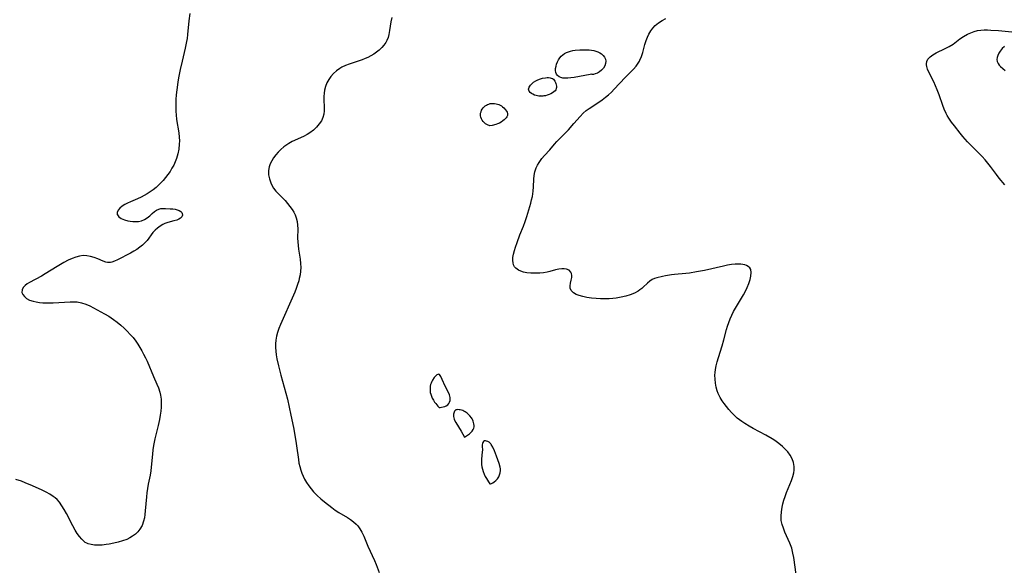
# Model space of a CAD drawing. Header units: inches. Extents: x 1073367 to 1082519, y 1569854 to 1574957.
# Tile 178 of 256: x 1077323 to 1077711, y 1572916 to 1573131. Entities that reach past the tile are written whole.
import ezdxf

# ---------------------------------------------------------------- set-up
doc = ezdxf.new("R2010")
doc.units = ezdxf.units.IN
doc.header["$MEASUREMENT"] = 0
doc.layers.add('CGG_CurvaNivelLidar_v1', color=7, linetype='Continuous', lineweight=30, true_color=0x008008)

msp = doc.modelspace()

# ---------------------------------------------------------------- linework, layer by layer
at = {"layer": 'CGG_CurvaNivelLidar_v1'}
for points in [[(1077390.3419, 1573133.4542, 70), (1077389.9926, 1573130.5212, 70), (1077389.4915, 1573125.2049, 70), (1077389.2771, 1573123.6126, 70), (1077389.0725, 1573122.3845, 70), (1077388.5466, 1573119.7908, 70), (1077387.3527, 1573114.7342, 70), (1077386.6216, 1573111.4528, 70), (1077385.9573, 1573108.0852, 70), (1077385.6607, 1573106.3969, 70), (1077385.2191, 1573103.4077, 70), (1077385.0221, 1573101.4775, 70), (1077384.8931, 1573099.5438, 70), (1077384.8308, 1573097.6802, 70), (1077384.8332, 1573096.2862, 70), (1077384.881, 1573094.8947, 70), (1077384.9765, 1573093.5077, 70), (1077385.1735, 1573091.7043, 70), (1077385.979, 1573086.4734, 70), (1077386.1725, 1573084.7631, 70), (1077386.2383, 1573083.3123, 70), (1077386.1945, 1573081.9505, 70), (1077385.9793, 1573080.0836, 70), (1077385.6064, 1573078.2367, 70), (1077385.0867, 1573076.4222, 70), (1077384.5945, 1573075.0788, 70), (1077384.0116, 1573073.7717, 70), (1077383.3347, 1573072.5095, 70), (1077382.5794, 1573071.2871, 70), (1077381.7641, 1573070.0998, 70), (1077380.8514, 1573068.8823, 70), (1077379.8875, 1573067.7116, 70), (1077378.8687, 1573066.6013, 70), (1077377.7877, 1573065.5685, 70), (1077377.0843, 1573064.9754, 70), (1077375.8668, 1573064.054, 70), (1077373.5188, 1573062.4497, 70), (1077372.4053, 1573061.7574, 70), (1077371.2691, 1573061.1423, 70), (1077369.7176, 1573060.469, 70), (1077366.9466, 1573059.3728, 70), (1077365.7923, 1573058.8451, 70), (1077364.7194, 1573058.2779, 70), (1077363.7789, 1573057.6711, 70), (1077362.8655, 1573056.8667, 70), (1077362.1985, 1573056.002, 70), (1077361.8233, 1573055.1298, 70), (1077361.805, 1573054.3042, 70), (1077361.8413, 1573054.1783, 70), (1077362.3891, 1573053.3824, 70), (1077363.3463, 1573052.7218, 70), (1077364.5868, 1573052.1981, 70), (1077366.0099, 1573051.8252, 70), (1077366.9349, 1573051.6792, 70), (1077367.8783, 1573051.5892, 70), (1077369.0535, 1573051.5508, 70), (1077370.2055, 1573051.6233, 70), (1077371.3102, 1573051.8495, 70), (1077372.5132, 1573052.345, 70), (1077373.6136, 1573053.0304, 70), (1077374.6035, 1573053.8287, 70), (1077375.5495, 1573054.7182, 70), (1077376.4988, 1573055.5391, 70), (1077377.2702, 1573056.0357, 70), (1077378.0969, 1573056.4117, 70), (1077378.9564, 1573056.645, 70), (1077379.833, 1573056.7255, 70), (1077380.7257, 1573056.7034, 70), (1077382.6409, 1573056.5832, 70), (1077383.6423, 1573056.5077, 70), (1077384.6119, 1573056.3718, 70), (1077385.4304, 1573056.1646, 70), (1077386.1611, 1573055.8721, 70), (1077386.7662, 1573055.4933, 70), (1077387.1541, 1573055.1028, 70), (1077387.4034, 1573054.6672, 70), (1077387.4908, 1573054.0522, 70), (1077387.2787, 1573053.4494, 70), (1077386.7116, 1573052.8572, 70), (1077386.0299, 1573052.4532, 70), (1077385.2035, 1573052.1219, 70), (1077384.1114, 1573051.8081, 70), (1077381.7047, 1573051.1914, 70), (1077380.4771, 1573050.76, 70), (1077379.7119, 1573050.4029, 70), (1077378.6373, 1573049.7655, 70), (1077377.6225, 1573049.0095, 70), (1077376.6798, 1573048.155, 70), (1077375.8237, 1573047.218, 70), (1077373.5308, 1573044.1311, 70), (1077372.6808, 1573043.165, 70), (1077371.7388, 1573042.2549, 70), (1077370.7143, 1573041.4132, 70), (1077369.5498, 1573040.6059, 70), (1077368.3282, 1573039.8702, 70), (1077366.9823, 1573039.1375, 70), (1077361.8938, 1573036.4775, 70), (1077360.7452, 1573035.9537, 70), (1077359.6262, 1573035.582, 70), (1077359.1651, 1573035.4876, 70), (1077358.6224, 1573035.4345, 70), (1077357.9558, 1573035.4623, 70), (1077357.2979, 1573035.5865, 70), (1077356.2811, 1573035.9151, 70), (1077354.1654, 1573036.8338, 70), (1077352.6883, 1573037.4354, 70), (1077351.3009, 1573037.8517, 70), (1077349.858, 1573038.1089, 70), (1077348.3806, 1573038.1603, 70), (1077346.9397, 1573037.9793, 70), (1077345.4919, 1573037.6016, 70), (1077344.0438, 1573037.065, 70), (1077342.4118, 1573036.3056, 70), (1077340.7854, 1573035.4296, 70), (1077338.1568, 1573033.8631, 70), (1077333.4157, 1573030.9185, 70), (1077331.9934, 1573030.1004, 70), (1077327.2778, 1573027.6331, 70), (1077326.3158, 1573027.0399, 70), (1077325.5002, 1573026.396, 70), (1077324.7788, 1573025.5421, 70), (1077324.358, 1573024.6247, 70), (1077324.2868, 1573023.6955, 70), (1077324.596, 1573022.8193, 70), (1077325.2278, 1573022.006, 70), (1077326.1207, 1573021.2838, 70), (1077327.2972, 1573020.6504, 70), (1077328.6604, 1573020.1716, 70), (1077329.8884, 1573019.9041, 70), (1077331.1902, 1573019.732, 70), (1077332.5463, 1573019.6342, 70), (1077333.7777, 1573019.5956, 70), (1077336.5931, 1573019.6257, 70), (1077343.2729, 1573019.9467, 70), (1077344.6672, 1573019.976, 70), (1077346.0316, 1573019.9139, 70), (1077347.7779, 1573019.6195, 70), (1077349.3925, 1573019.0828, 70), (1077350.9678, 1573018.3697, 70), (1077355.3712, 1573016.0823, 70), (1077356.7923, 1573015.3005, 70), (1077358.4596, 1573014.3179, 70), (1077360.3588, 1573013.0664, 70), (1077361.795, 1573011.9754, 70), (1077363.18, 1573010.8101, 70), (1077364.5216, 1573009.5899, 70), (1077365.7553, 1573008.3925, 70), (1077366.9407, 1573007.1535, 70), (1077368.0615, 1573005.8645, 70), (1077369.1444, 1573004.4471, 70), (1077369.8728, 1573003.3582, 70), (1077370.6933, 1573002.0198, 70), (1077371.4746, 1573000.6492, 70), (1077372.1864, 1572999.3196, 70), (1077372.8619, 1572997.9686, 70), (1077373.5101, 1572996.5677, 70), (1077376.0501, 1572990.624, 70), (1077377.4021, 1572987.6061, 70), (1077378.0162, 1572986.0968, 70), (1077378.585, 1572984.3599, 70), (1077378.8454, 1572983.2486, 70), (1077379.07, 1572981.6756, 70), (1077379.1417, 1572980.1013, 70), (1077379.0909, 1572978.5109, 70), (1077378.943, 1572976.9101, 70), (1077378.717, 1572975.3033, 70), (1077378.4268, 1572973.6949, 70), (1077377.8838, 1572971.2579, 70), (1077376.6072, 1572966.0112, 70), (1077376.1023, 1572963.3949, 70), (1077375.8567, 1572961.7072, 70), (1077375.6655, 1572960.0139, 70), (1077375.3204, 1572956.1818, 70), (1077374.9804, 1572953.4893, 70), (1077374.6919, 1572951.7714, 70), (1077374.0237, 1572948.2029, 70), (1077373.4822, 1572944.8529, 70), (1077373.2769, 1572943.1743, 70), (1077372.8354, 1572937.7158, 70), (1077372.6788, 1572936.3169, 70), (1077372.4567, 1572934.952, 70), (1077372.1447, 1572933.6336, 70), (1077371.5467, 1572931.9746, 70), (1077370.706, 1572930.4686, 70), (1077369.886, 1572929.4547, 70), (1077368.9283, 1572928.549, 70), (1077367.8571, 1572927.7451, 70), (1077366.7489, 1572927.0722, 70), (1077365.5693, 1572926.4896, 70), (1077363.9247, 1572925.8554, 70), (1077362.2117, 1572925.3455, 70), (1077360.4608, 1572924.9326, 70), (1077358.6649, 1572924.5997, 70), (1077357.3882, 1572924.422, 70), (1077355.8359, 1572924.2664, 70), (1077354.3225, 1572924.1936, 70), (1077352.8673, 1572924.229, 70), (1077351.4933, 1572924.4066, 70), (1077350.3953, 1572924.7117, 70), (1077349.7901, 1572924.9799, 70), (1077349.232, 1572925.3105, 70), (1077348.8253, 1572925.6044, 70), (1077347.8289, 1572926.5174, 70), (1077346.9112, 1572927.5999, 70), (1077346.054, 1572928.8097, 70), (1077345.2427, 1572930.113, 70), (1077344.319, 1572931.7528, 70), (1077341.7993, 1572936.6957, 70), (1077340.9557, 1572938.2356, 70), (1077340.0456, 1572939.7085, 70), (1077339.0423, 1572941.0824, 70), (1077338.1024, 1572942.1324, 70), (1077337.3535, 1572942.8172, 70), (1077336.6121, 1572943.3927, 70), (1077335.2502, 1572944.2715, 70), (1077333.8008, 1572945.0544, 70), (1077332.2925, 1572945.7834, 70), (1077328.4034, 1572947.5789, 70), (1077325.5836, 1572948.7996, 70), (1077324.1502, 1572949.3505, 70), (1077321.9124, 1572950.0886, 70)], [(1077469.8523, 1573131.8098, 70.5), (1077469.5055, 1573130.0986, 70.5), (1077469.0145, 1573126.7292, 70.5), (1077468.7263, 1573125.1404, 70.5), (1077468.3945, 1573123.9437, 70.5), (1077467.8975, 1573122.8188, 70.5), (1077467.456, 1573122.0629, 70.5), (1077466.72, 1573121.0085, 70.5), (1077465.8749, 1573119.9954, 70.5), (1077464.9257, 1573119.0407, 70.5), (1077463.872, 1573118.1649, 70.5), (1077462.7957, 1573117.434, 70.5), (1077461.645, 1573116.7751, 70.5), (1077460.4381, 1573116.1735, 70.5), (1077459.3362, 1573115.6812, 70.5), (1077458.2082, 1573115.2258, 70.5), (1077457.4277, 1573114.9376, 70.5), (1077453.0146, 1573113.4564, 70.5), (1077451.5934, 1573112.9128, 70.5), (1077450.236, 1573112.2852, 70.5), (1077449.3827, 1573111.8027, 70.5), (1077448.1063, 1573110.8948, 70.5), (1077446.953, 1573109.8462, 70.5), (1077445.9259, 1573108.6815, 70.5), (1077445.0362, 1573107.4179, 70.5), (1077444.3152, 1573106.0987, 70.5), (1077443.7534, 1573104.7147, 70.5), (1077443.3684, 1573103.2813, 70.5), (1077443.1893, 1573102.0298, 70.5), (1077443.1177, 1573100.7647, 70.5), (1077443.117, 1573099.4989, 70.5), (1077443.25, 1573096.5836, 70.5), (1077443.2737, 1573095.169, 70.5), (1077443.1314, 1573093.7987, 70.5), (1077442.7404, 1573092.4834, 70.5), (1077442.1249, 1573091.217, 70.5), (1077441.3274, 1573090.004, 70.5), (1077440.2371, 1573088.6986, 70.5), (1077438.98, 1573087.4955, 70.5), (1077437.5701, 1573086.4249, 70.5), (1077436.5876, 1573085.8221, 70.5), (1077435.1625, 1573085.0902, 70.5), (1077430.707, 1573083.0875, 70.5), (1077429.2808, 1573082.3148, 70.5), (1077428.4973, 1573081.8104, 70.5), (1077427.3051, 1573080.9135, 70.5), (1077426.1872, 1573079.9279, 70.5), (1077425.1441, 1573078.8726, 70.5), (1077424.1809, 1573077.7632, 70.5), (1077423.3355, 1573076.647, 70.5), (1077422.5992, 1573075.4933, 70.5), (1077422.0025, 1573074.3018, 70.5), (1077421.5839, 1573073.0699, 70.5), (1077421.3604, 1573071.6195, 70.5), (1077421.3863, 1573069.9747, 70.5), (1077421.6693, 1573068.3328, 70.5), (1077422.2035, 1573066.7349, 70.5), (1077422.7233, 1573065.6785, 70.5), (1077423.3608, 1573064.6731, 70.5), (1077424.2635, 1573063.5408, 70.5), (1077425.2699, 1573062.4576, 70.5), (1077427.8651, 1573059.7838, 70.5), (1077428.8447, 1573058.6722, 70.5), (1077429.7655, 1573057.5245, 70.5), (1077430.609, 1573056.3424, 70.5), (1077431.2745, 1573055.2636, 70.5), (1077431.8399, 1573054.1538, 70.5), (1077432.2802, 1573053.0079, 70.5), (1077432.6166, 1573051.6059, 70.5), (1077432.7911, 1573050.1614, 70.5), (1077432.8492, 1573048.6887, 70.5), (1077432.8007, 1573045.01, 70.5), (1077432.8358, 1573043.56, 70.5), (1077432.9575, 1573042.0995, 70.5), (1077433.1469, 1573040.6354, 70.5), (1077433.7538, 1573036.694, 70.5), (1077433.9352, 1573035.0837, 70.5), (1077434.0018, 1573033.4704, 70.5), (1077433.9277, 1573032.0291, 70.5), (1077433.7383, 1573030.5871, 70.5), (1077433.4518, 1573029.1476, 70.5), (1077433.2386, 1573028.2854, 70.5), (1077432.7888, 1573026.7571, 70.5), (1077432.2611, 1573025.2414, 70.5), (1077431.6657, 1573023.7413, 70.5), (1077431.1693, 1573022.5998, 70.5), (1077425.9913, 1573010.9855, 70.5), (1077425.3627, 1573009.4214, 70.5), (1077424.8223, 1573007.844, 70.5), (1077424.4429, 1573006.3943, 70.5), (1077424.1804, 1573004.9271, 70.5), (1077424.0465, 1573003.4469, 70.5), (1077424.0476, 1573001.9963, 70.5), (1077424.1571, 1573000.5384, 70.5), (1077424.3495, 1572999.0746, 70.5), (1077424.6312, 1572997.4679, 70.5), (1077425.2045, 1572994.8284, 70.5), (1077426.1286, 1572991.1693, 70.5), (1077428.1293, 1572984.0836, 70.5), (1077428.7621, 1572981.6571, 70.5), (1077429.5069, 1572978.5264, 70.5), (1077430.1833, 1572975.3813, 70.5), (1077431.1162, 1572970.5401, 70.5), (1077432.0628, 1572965.0712, 70.5), (1077432.3391, 1572963.3373, 70.5), (1077433.0893, 1572957.9002, 70.5), (1077433.3318, 1572956.4954, 70.5), (1077433.6324, 1572955.1119, 70.5), (1077434.0129, 1572953.7571, 70.5), (1077434.4483, 1572952.5447, 70.5), (1077434.9604, 1572951.3621, 70.5), (1077435.5404, 1572950.2088, 70.5), (1077436.3088, 1572948.8779, 70.5), (1077437.1561, 1572947.5921, 70.5), (1077438.0787, 1572946.3568, 70.5), (1077439.0777, 1572945.1801, 70.5), (1077439.6319, 1572944.59, 70.5), (1077440.4811, 1572943.7477, 70.5), (1077441.8922, 1572942.463, 70.5), (1077443.3526, 1572941.232, 70.5), (1077446.2006, 1572938.9948, 70.5), (1077447.5765, 1572937.9991, 70.5), (1077448.9769, 1572937.0827, 70.5), (1077452.4056, 1572935.0836, 70.5), (1077453.6284, 1572934.2809, 70.5), (1077454.7842, 1572933.4123, 70.5), (1077455.8452, 1572932.4579, 70.5), (1077456.4913, 1572931.7534, 70.5), (1077457.284, 1572930.6778, 70.5), (1077458.0921, 1572929.2691, 70.5), (1077458.796, 1572927.7671, 70.5), (1077460.4214, 1572923.8311, 70.5), (1077463.0176, 1572918.1287, 70.5), (1077463.6804, 1572916.592, 70.5), (1077464.9068, 1572913.4599, 70.5)], [(1077629.0109, 1572912.6932, 70.5), (1077628.0993, 1572919.3267, 70.5), (1077627.7699, 1572921.0877, 70.5), (1077627.2611, 1572923.0438, 70.5), (1077626.5572, 1572924.9631, 70.5), (1077624.5915, 1572929.341, 70.5), (1077623.9819, 1572930.8429, 70.5), (1077623.4902, 1572932.3593, 70.5), (1077623.1747, 1572933.8996, 70.5), (1077623.0836, 1572935.6244, 70.5), (1077623.2178, 1572937.3766, 70.5), (1077623.5098, 1572939.1063, 70.5), (1077623.8264, 1572940.5334, 70.5), (1077624.2029, 1572941.9628, 70.5), (1077624.6401, 1572943.3855, 70.5), (1077625.213, 1572944.9921, 70.5), (1077627.1449, 1572949.6762, 70.5), (1077627.6975, 1572951.2035, 70.5), (1077628.0871, 1572952.6864, 70.5), (1077628.2337, 1572953.7366, 70.5), (1077628.2328, 1572955.1241, 70.5), (1077627.9554, 1572956.6764, 70.5), (1077627.4172, 1572958.1815, 70.5), (1077626.6711, 1572959.5864, 70.5), (1077625.7309, 1572960.9135, 70.5), (1077624.7302, 1572962.0345, 70.5), (1077623.6121, 1572963.0872, 70.5), (1077622.1749, 1572964.2496, 70.5), (1077620.6348, 1572965.3326, 70.5), (1077619.5942, 1572965.9925, 70.5), (1077617.0861, 1572967.4446, 70.5), (1077612.1581, 1572970.0984, 70.5), (1077610.4599, 1572971.0501, 70.5), (1077608.8077, 1572972.0548, 70.5), (1077607.651, 1572972.8328, 70.5), (1077606.7344, 1572973.5103, 70.5), (1077605.8542, 1572974.2257, 70.5), (1077604.6708, 1572975.31, 70.5), (1077603.5549, 1572976.4568, 70.5), (1077602.4927, 1572977.6468, 70.5), (1077601.5621, 1572978.7617, 70.5), (1077600.6802, 1572979.9009, 70.5), (1077599.8622, 1572981.0677, 70.5), (1077599.1271, 1572982.2672, 70.5), (1077598.6768, 1572983.1238, 70.5), (1077598.3055, 1572983.9519, 70.5), (1077597.9627, 1572984.8901, 70.5), (1077597.5444, 1572986.3792, 70.5), (1077597.2487, 1572987.9092, 70.5), (1077597.0779, 1572989.4674, 70.5), (1077597.0433, 1572991.0434, 70.5), (1077597.1096, 1572992.1725, 70.5), (1077597.2489, 1572993.3024, 70.5), (1077597.5237, 1572994.7462, 70.5), (1077597.9353, 1572996.3729, 70.5), (1077598.4215, 1572997.9959, 70.5), (1077599.9361, 1573002.6958, 70.5), (1077600.582, 1573005.0165, 70.5), (1077601.6266, 1573009.024, 70.5), (1077602.0059, 1573010.3547, 70.5), (1077602.4706, 1573011.8119, 70.5), (1077603.0038, 1573013.2434, 70.5), (1077603.6509, 1573014.7007, 70.5), (1077604.3774, 1573016.1261, 70.5), (1077605.1637, 1573017.524, 70.5), (1077608.2871, 1573022.6765, 70.5), (1077609.0601, 1573024.111, 70.5), (1077609.774, 1573025.6401, 70.5), (1077610.383, 1573027.2047, 70.5), (1077610.8582, 1573028.7154, 70.5), (1077611.1909, 1573030.1288, 70.5), (1077611.3461, 1573031.4716, 70.5), (1077611.1677, 1573032.6231, 70.5), (1077610.7758, 1573033.2904, 70.5), (1077610.1819, 1573033.8446, 70.5), (1077609.4198, 1573034.2785, 70.5), (1077608.7601, 1573034.5178, 70.5), (1077608.0347, 1573034.6863, 70.5), (1077607.2316, 1573034.7883, 70.5), (1077606.3806, 1573034.8248, 70.5), (1077604.9858, 1573034.7702, 70.5), (1077603.5215, 1573034.6082, 70.5), (1077602.0069, 1573034.3659, 70.5), (1077600.4568, 1573034.0648, 70.5), (1077592.9286, 1573032.3332, 70.5), (1077589.7839, 1573031.7141, 70.5), (1077587.0718, 1573031.3086, 70.5), (1077585.5463, 1573031.13, 70.5), (1077581.0898, 1573030.6987, 70.5), (1077579.949, 1573030.5511, 70.5), (1077577.6087, 1573030.1722, 70.5), (1077576.4282, 1573029.9474, 70.5), (1077574.2195, 1573029.4547, 70.5), (1077573.2138, 1573029.142, 70.5), (1077572.2945, 1573028.7231, 70.5), (1077571.3906, 1573028.1023, 70.5), (1077570.5514, 1573027.3532, 70.5), (1077568.8507, 1573025.7014, 70.5), (1077568.2148, 1573025.1602, 70.5), (1077567.5311, 1573024.6496, 70.5), (1077566.8461, 1573024.2089, 70.5), (1077565.3326, 1573023.4236, 70.5), (1077563.6921, 1573022.7658, 70.5), (1077561.9582, 1573022.2163, 70.5), (1077560.1574, 1573021.7655, 70.5), (1077558.1941, 1573021.4, 70.5), (1077556.8134, 1573021.232, 70.5), (1077555.4211, 1573021.1356, 70.5), (1077553.6971, 1573021.1096, 70.5), (1077551.9778, 1573021.1617, 70.5), (1077550.2758, 1573021.2669, 70.5), (1077548.4851, 1573021.4258, 70.5), (1077546.578, 1573021.6876, 70.5), (1077545.063, 1573021.9992, 70.5), (1077543.663, 1573022.4, 70.5), (1077542.4182, 1573022.8976, 70.5), (1077541.38, 1573023.5066, 70.5), (1077540.9496, 1573023.8682, 70.5), (1077540.6797, 1573024.1652, 70.5), (1077540.4637, 1573024.4761, 70.5), (1077540.1242, 1573025.3539, 70.5), (1077540.0864, 1573026.3017, 70.5), (1077540.2499, 1573027.3655, 70.5), (1077540.4881, 1573028.4608, 70.5), (1077540.6733, 1573029.5516, 70.5), (1077540.7044, 1573030.3299, 70.5), (1077540.6057, 1573031.0542, 70.5), (1077540.3433, 1573031.6908, 70.5), (1077539.6229, 1573032.4082, 70.5), (1077538.5788, 1573032.8486, 70.5), (1077537.6701, 1573032.9854, 70.5), (1077536.8087, 1573032.9877, 70.5), (1077535.5513, 1573032.8337, 70.5), (1077534.2403, 1573032.5383, 70.5), (1077532.1147, 1573031.9293, 70.5), (1077531.0071, 1573031.6542, 70.5), (1077529.5732, 1573031.4155, 70.5), (1077528.0971, 1573031.2863, 70.5), (1077526.0487, 1573031.2503, 70.5), (1077524.538, 1573031.301, 70.5), (1077523.072, 1573031.4348, 70.5), (1077521.6849, 1573031.6861, 70.5), (1077520.6395, 1573032.0044, 70.5), (1077519.699, 1573032.4378, 70.5), (1077518.6841, 1573033.1886, 70.5), (1077518.1837, 1573033.7867, 70.5), (1077517.8186, 1573034.469, 70.5), (1077517.5855, 1573035.2896, 70.5), (1077517.4974, 1573036.1832, 70.5), (1077517.557, 1573037.4314, 70.5), (1077517.7719, 1573038.7535, 70.5), (1077518.1068, 1573040.1283, 70.5), (1077518.5339, 1573041.5385, 70.5), (1077519.1452, 1573043.3121, 70.5), (1077520.2867, 1573046.3237, 70.5), (1077521.6481, 1573049.7807, 70.5), (1077522.3515, 1573051.6362, 70.5), (1077523.0094, 1573053.5039, 70.5), (1077523.8246, 1573056.1305, 70.5), (1077524.5581, 1573058.7511, 70.5), (1077524.8895, 1573060.0548, 70.5), (1077525.1774, 1573061.3553, 70.5), (1077525.3723, 1573062.4343, 70.5), (1077525.5215, 1573063.5105, 70.5), (1077525.6656, 1573065.2247, 70.5), (1077525.7915, 1573068.188, 70.5), (1077525.9096, 1573069.6233, 70.5), (1077526.1764, 1573071.1668, 70.5), (1077526.64, 1573072.6328, 70.5), (1077527.1825, 1573073.7419, 70.5), (1077527.8472, 1573074.8081, 70.5), (1077528.9576, 1573076.311, 70.5), (1077529.9451, 1573077.4875, 70.5), (1077532.0304, 1573079.8341, 70.5), (1077533.8964, 1573081.9965, 70.5), (1077534.8562, 1573083.0663, 70.5), (1077539.3482, 1573087.7047, 70.5), (1077541.5534, 1573090.1374, 70.5), (1077543.976, 1573092.9382, 70.5), (1077545.1523, 1573094.1448, 70.5), (1077546.408, 1573095.2477, 70.5), (1077547.5434, 1573096.0864, 70.5), (1077551.3667, 1573098.6009, 70.5), (1077552.6642, 1573099.5065, 70.5), (1077553.9282, 1573100.4708, 70.5), (1077555.1403, 1573101.4798, 70.5), (1077556.2947, 1573102.5232, 70.5), (1077557.3826, 1573103.5926, 70.5), (1077561.6812, 1573108.187, 70.5), (1077564.9541, 1573111.5279, 70.5), (1077565.996, 1573112.704, 70.5), (1077566.8715, 1573113.9011, 70.5), (1077567.2958, 1573114.6216, 70.5), (1077567.522, 1573115.0708, 70.5), (1077568.1172, 1573116.5331, 70.5), (1077568.6017, 1573118.0711, 70.5), (1077569.4707, 1573121.2448, 70.5), (1077569.9667, 1573122.8198, 70.5), (1077570.4637, 1573124.0893, 70.5), (1077571.0747, 1573125.3619, 70.5), (1077571.7834, 1573126.5725, 70.5), (1077572.5973, 1573127.7017, 70.5), (1077573.529, 1573128.7263, 70.5), (1077574.8023, 1573129.7873, 70.5), (1077576.2141, 1573130.6989, 70.5), (1077577.7189, 1573131.4908, 70.5)], [(1077711.1994, 1573066.0267, 70), (1077708.9616, 1573068.6765, 70), (1077707.8367, 1573070.084, 70), (1077705.5208, 1573073.1814, 70), (1077704.4579, 1573074.5558, 70), (1077703.349, 1573075.8976, 70), (1077702.1872, 1573077.1951, 70), (1077701.0138, 1573078.3987, 70), (1077697.8603, 1573081.4721, 70), (1077696.4307, 1573082.9779, 70), (1077694.6515, 1573085.0451, 70), (1077693.5829, 1573086.3528, 70), (1077691.3242, 1573089.1859, 70), (1077690.1624, 1573090.7185, 70), (1077689.0803, 1573092.287, 70), (1077688.4968, 1573093.2426, 70), (1077688.0184, 1573094.1311, 70), (1077687.2571, 1573095.8116, 70), (1077686.7342, 1573097.1964, 70), (1077685.3032, 1573101.4203, 70), (1077684.5211, 1573103.4401, 70), (1077683.8589, 1573105.0032, 70), (1077683.169, 1573106.5213, 70), (1077681.2263, 1573110.3774, 70), (1077680.7345, 1573111.5086, 70), (1077680.4099, 1573112.6059, 70), (1077680.3297, 1573113.172, 70), (1077680.3175, 1573113.6332, 70), (1077680.4712, 1573114.6041, 70), (1077680.8752, 1573115.4817, 70), (1077681.7009, 1573116.3945, 70), (1077682.8063, 1573117.1835, 70), (1077684.1066, 1573117.9088, 70), (1077687.6876, 1573119.6082, 70), (1077689.241, 1573120.4599, 70), (1077690.7527, 1573121.4228, 70), (1077693.4894, 1573123.4199, 70), (1077694.928, 1573124.3926, 70), (1077696.4306, 1573125.2633, 70), (1077697.7422, 1573125.8792, 70), (1077699.1038, 1573126.3652, 70), (1077700.3912, 1573126.6784, 70), (1077701.7092, 1573126.8761, 70), (1077703.047, 1573126.9717, 70), (1077704.3258, 1573126.9803, 70), (1077705.6094, 1573126.9342, 70), (1077708.6746, 1573126.702, 70), (1077713.8919, 1573126.1695, 70)], [(1077711.0498, 1573120.4346, 70), (1077710.0852, 1573119.5946, 70), (1077709.278, 1573118.6205, 70), (1077708.7615, 1573117.8066, 70), (1077708.3641, 1573116.9656, 70), (1077708.1139, 1573116.1133, 70), (1077708.0412, 1573115.2884, 70), (1077708.1623, 1573114.49, 70), (1077708.4863, 1573113.7481, 70), (1077708.9862, 1573113.0465, 70), (1077709.4876, 1573112.5107, 70), (1077710.3473, 1573111.7522, 70), (1077711.3291, 1573111.0166, 70)]]:
    msp.add_polyline3d(points, dxfattribs=at)
for points in [[(1077548.5, 1573109.5077, 70.5), (1077547.9362, 1573109.4306, 70.5), (1077541.6347, 1573108.2943, 70.5), (1077540.3871, 1573108.1023, 70.5), (1077539.2118, 1573107.9733, 70.5), (1077538.1566, 1573107.9402, 70.5), (1077537.2151, 1573108.0379, 70.5), (1077536.3999, 1573108.2517, 70.5), (1077535.6755, 1573108.5677, 70.5), (1077535.0733, 1573108.9894, 70.5), (1077534.6333, 1573109.5287, 70.5), (1077534.3865, 1573110.1963, 70.5), (1077534.3033, 1573110.9605, 70.5), (1077534.3471, 1573111.7878, 70.5), (1077534.4936, 1573112.6504, 70.5), (1077534.729, 1573113.5243, 70.5), (1077535.0525, 1573114.3964, 70.5), (1077535.466, 1573115.2336, 70.5), (1077535.9821, 1573116.0104, 70.5), (1077536.5399, 1573116.633, 70.5), (1077537.1774, 1573117.1862, 70.5), (1077537.8813, 1573117.6682, 70.5), (1077538.6428, 1573118.0728, 70.5), (1077539.4334, 1573118.3873, 70.5), (1077540.2616, 1573118.6343, 70.5), (1077541.1179, 1573118.8262, 70.5), (1077541.9942, 1573118.9715, 70.5), (1077543.8466, 1573119.1467, 70.5), (1077545.6975, 1573119.1979, 70.5), (1077546.6183, 1573119.1788, 70.5), (1077547.5295, 1573119.1217, 70.5), (1077548.4251, 1573119.0167, 70.5), (1077549.32, 1573118.848, 70.5), (1077550.1825, 1573118.6165, 70.5), (1077551.0012, 1573118.3201, 70.5), (1077551.7608, 1573117.9513, 70.5), (1077552.4406, 1573117.4973, 70.5), (1077553.0589, 1573116.903, 70.5), (1077553.5606, 1573116.2194, 70.5), (1077553.9398, 1573115.4693, 70.5), (1077554.1171, 1573114.6178, 70.5), (1077554.0369, 1573113.6952, 70.5), (1077553.7023, 1573112.7965, 70.5), (1077553.1572, 1573111.9339, 70.5), (1077552.4567, 1573111.1523, 70.5), (1077551.6557, 1573110.493, 70.5), (1077550.8104, 1573109.9909, 70.5), (1077549.9519, 1573109.6509, 70.5), (1077549.2128, 1573109.4743, 70.5), (1077548.6944, 1573109.4318, 70.5)], [(1077528.5, 1573100.9921, 70.5), (1077528.4178, 1573100.9576, 70.5), (1077528.1458, 1573100.9411, 70.5), (1077527.7294, 1573100.9553, 70.5), (1077527.2108, 1573101.0166, 70.5), (1077526.6311, 1573101.1427, 70.5), (1077526.0082, 1573101.3569, 70.5), (1077525.3979, 1573101.6497, 70.5), (1077524.8332, 1573102.0045, 70.5), (1077524.3473, 1573102.4014, 70.5), (1077523.9736, 1573102.8195, 70.5), (1077523.7463, 1573103.2373, 70.5), (1077523.6841, 1573103.6415, 70.5), (1077523.7503, 1573104.0505, 70.5), (1077523.9175, 1573104.4616, 70.5), (1077524.1604, 1573104.8702, 70.5), (1077524.4615, 1573105.2713, 70.5), (1077524.809, 1573105.6597, 70.5), (1077525.1961, 1573106.0291, 70.5), (1077525.6198, 1573106.3718, 70.5), (1077526.5306, 1573106.9424, 70.5), (1077527.0185, 1573107.1884, 70.5), (1077528.0358, 1573107.6076, 70.5), (1077529.1682, 1573107.9321, 70.5), (1077530.3906, 1573108.1352, 70.5), (1077530.9914, 1573108.1846, 70.5), (1077531.5752, 1573108.1932, 70.5), (1077532.1319, 1573108.1506, 70.5), (1077532.6486, 1573108.0408, 70.5), (1077533.1082, 1573107.8411, 70.5), (1077533.4716, 1573107.5564, 70.5), (1077533.7792, 1573107.1936, 70.5), (1077534.04, 1573106.7742, 70.5), (1077534.2591, 1573106.3155, 70.5), (1077534.437, 1573105.8318, 70.5), (1077534.5701, 1573105.3354, 70.5), (1077534.6499, 1573104.8376, 70.5), (1077534.6619, 1573104.3495, 70.5), (1077534.5849, 1573103.8832, 70.5), (1077534.3929, 1573103.4364, 70.5), (1077534.1044, 1573103.0209, 70.5), (1077533.6892, 1573102.6161, 70.5), (1077533.139, 1573102.2209, 70.5), (1077532.4925, 1573101.8536, 70.5), (1077531.7874, 1573101.5318, 70.5), (1077531.0608, 1573101.2727, 70.5), (1077530.3498, 1573101.0903, 70.5), (1077529.7573, 1573100.9959, 70.5), (1077529.2414, 1573100.9539, 70.5), (1077528.836, 1573100.9486, 70.5)], [(1077508.5, 1573089.1976, 70.5), (1077508.1537, 1573089.3009, 70.5), (1077507.7695, 1573089.4708, 70.5), (1077507.3021, 1573089.7177, 70.5), (1077506.7937, 1573090.0423, 70.5), (1077506.2869, 1573090.4459, 70.5), (1077505.8288, 1573090.918, 70.5), (1077505.4313, 1573091.4478, 70.5), (1077505.1093, 1573092.0115, 70.5), (1077504.8764, 1573092.5835, 70.5), (1077504.7459, 1573093.1371, 70.5), (1077504.7286, 1573093.6485, 70.5), (1077504.811, 1573094.2233, 70.5), (1077504.9726, 1573094.7864, 70.5), (1077505.2006, 1573095.33, 70.5), (1077505.4895, 1573095.8444, 70.5), (1077505.8407, 1573096.3173, 70.5), (1077506.2183, 1573096.7033, 70.5), (1077506.6398, 1573097.0465, 70.5), (1077507.0949, 1573097.3483, 70.5), (1077507.5763, 1573097.6065, 70.5), (1077508.0794, 1573097.8148, 70.5), (1077508.6016, 1573097.9629, 70.5), (1077509.1647, 1573098.0436, 70.5), (1077509.7393, 1573098.0594, 70.5), (1077510.3184, 1573098.0217, 70.5), (1077510.8951, 1573097.9366, 70.5), (1077511.4624, 1573097.8055, 70.5), (1077512.0123, 1573097.6251, 70.5), (1077512.5353, 1573097.3875, 70.5), (1077513.0276, 1573097.0824, 70.5), (1077513.4858, 1573096.725, 70.5), (1077513.9125, 1573096.3299, 70.5), (1077514.6634, 1573095.4699, 70.5), (1077514.9738, 1573095.0209, 70.5), (1077515.2234, 1573094.5671, 70.5), (1077515.3911, 1573094.1138, 70.5), (1077515.4473, 1573093.6655, 70.5), (1077515.3664, 1573093.2269, 70.5), (1077515.1704, 1573092.7975, 70.5), (1077514.8872, 1573092.3772, 70.5), (1077514.5381, 1573091.9665, 70.5), (1077514.1258, 1573091.5616, 70.5), (1077513.5937, 1573091.1413, 70.5), (1077512.9601, 1573090.7241, 70.5), (1077512.2565, 1573090.3344, 70.5), (1077511.5142, 1573089.9954, 70.5), (1077510.763, 1573089.7214, 70.5), (1077509.4214, 1573089.3598, 70.5)], [(1077488.5, 1572978.3633, 71), (1077488.9538, 1572978.3935, 71), (1077489.4458, 1572978.4692, 71), (1077490.0392, 1572978.6005, 71), (1077490.6783, 1572978.7998, 71), (1077491.3066, 1572979.0802, 71), (1077491.8658, 1572979.4565, 71), (1077492.3016, 1572979.9311, 71), (1077492.6079, 1572980.4827, 71), (1077492.7856, 1572981.0752, 71), (1077492.8375, 1572981.6702, 71), (1077492.7895, 1572982.25, 71), (1077492.6858, 1572982.8323, 71), (1077492.5227, 1572983.4093, 71), (1077492.3011, 1572983.9672, 71), (1077490.8392, 1572986.8307, 71), (1077489.7152, 1572989.4225, 71), (1077489.1691, 1572990.5397, 71), (1077488.8847, 1572990.9845, 71), (1077488.5855, 1572991.3084, 71), (1077488.2649, 1572991.464, 71), (1077487.9488, 1572991.4238, 71), (1077487.6153, 1572991.2377, 71), (1077487.2711, 1572990.9418, 71), (1077486.9222, 1572990.5641, 71), (1077486.5749, 1572990.1252, 71), (1077485.9131, 1572989.121, 71), (1077485.6162, 1572988.5735, 71), (1077485.3579, 1572988.002, 71), (1077485.1544, 1572987.4078, 71), (1077485.0239, 1572986.8142, 71), (1077484.9514, 1572986.2054, 71), (1077484.9285, 1572985.587, 71), (1077484.9501, 1572984.9641, 71), (1077485.0202, 1572984.3327, 71), (1077485.1797, 1572983.6384, 71), (1077485.451, 1572982.8545, 71), (1077485.8096, 1572982.0522, 71), (1077486.2333, 1572981.2643, 71), (1077486.6993, 1572980.5229, 71), (1077487.1353, 1572979.9162, 71), (1077487.933, 1572978.9514, 71)], [(1077498.5, 1572966.7245, 71), (1077499.3109, 1572967.2411, 71), (1077500.4102, 1572968.0546, 71), (1077500.9774, 1572968.5596, 71), (1077501.4884, 1572969.1124, 71), (1077501.8905, 1572969.7004, 71), (1077502.1308, 1572970.2726, 71), (1077502.235, 1572970.8296, 71), (1077502.2319, 1572971.3577, 71), (1077502.1751, 1572971.8902, 71), (1077502.0707, 1572972.4215, 71), (1077501.9177, 1572972.9441, 71), (1077501.71, 1572973.45, 71), (1077501.482, 1572973.8693, 71), (1077501.2166, 1572974.2727, 71), (1077500.6057, 1572975.039, 71), (1077499.9007, 1572975.7719, 71), (1077499.5152, 1572976.1214, 71), (1077498.6982, 1572976.7376, 71), (1077498.2639, 1572976.9867, 71), (1077497.7926, 1572977.191, 71), (1077497.3091, 1572977.3447, 71), (1077496.8232, 1572977.4531, 71), (1077496.3448, 1572977.5177, 71), (1077495.8848, 1572977.5361, 71), (1077495.4559, 1572977.5017, 71), (1077495.0734, 1572977.4031, 71), (1077494.756, 1572977.224, 71), (1077494.5216, 1572976.9537, 71), (1077494.3569, 1572976.6074, 71), (1077494.249, 1572976.205, 71), (1077494.1895, 1572975.7626, 71), (1077494.1734, 1572975.2935, 71), (1077494.1997, 1572974.8086, 71), (1077494.2711, 1572974.3174, 71), (1077494.3943, 1572973.8287, 71), (1077494.5658, 1572973.3708, 71), (1077495.0263, 1572972.4763, 71), (1077497.1406, 1572969.0683, 71)], [(1077508.5, 1572948.3108, 71), (1077508.6546, 1572948.3316, 71), (1077509.0394, 1572948.4768, 71), (1077509.5834, 1572948.7459, 71), (1077510.2146, 1572949.1426, 71), (1077510.8605, 1572949.6723, 71), (1077511.4369, 1572950.3141, 71), (1077511.9286, 1572951.0578, 71), (1077512.3124, 1572951.8679, 71), (1077512.5681, 1572952.7057, 71), (1077512.6761, 1572953.5313, 71), (1077512.6352, 1572954.2484, 71), (1077512.4963, 1572954.9236, 71), (1077512.1063, 1572956.2844, 71), (1077511.1211, 1572959.2014, 71), (1077510.2937, 1572961.3847, 71), (1077509.6323, 1572962.8071, 71), (1077509.0198, 1572963.8113, 71), (1077508.7806, 1572964.114, 71), (1077508.481, 1572964.4225, 71), (1077508.161, 1572964.6864, 71), (1077507.6781, 1572964.9863, 71), (1077507.1919, 1572965.1834, 71), (1077506.7264, 1572965.2633, 71), (1077506.3072, 1572965.2029, 71), (1077505.9626, 1572964.9884, 71), (1077505.6908, 1572964.648, 71), (1077505.4967, 1572964.2155, 71), (1077505.3899, 1572963.718, 71), (1077505.3733, 1572963.214, 71), (1077505.4963, 1572961.5293, 71), (1077505.4864, 1572960.8786, 71), (1077505.2029, 1572958.1013, 71), (1077505.1576, 1572957.3808, 71), (1077505.1581, 1572956.6437, 71), (1077505.2107, 1572955.8857, 71), (1077505.346, 1572955.039, 71), (1077505.5623, 1572954.1272, 71), (1077505.852, 1572953.1857, 71), (1077506.226, 1572952.1987, 71), (1077506.6494, 1572951.2551, 71), (1077507.0977, 1572950.391, 71), (1077507.8939, 1572949.1042, 71)]]:
    msp.add_polyline3d(points, close=True, dxfattribs=at)

doc.saveas('drawing.dxf')
